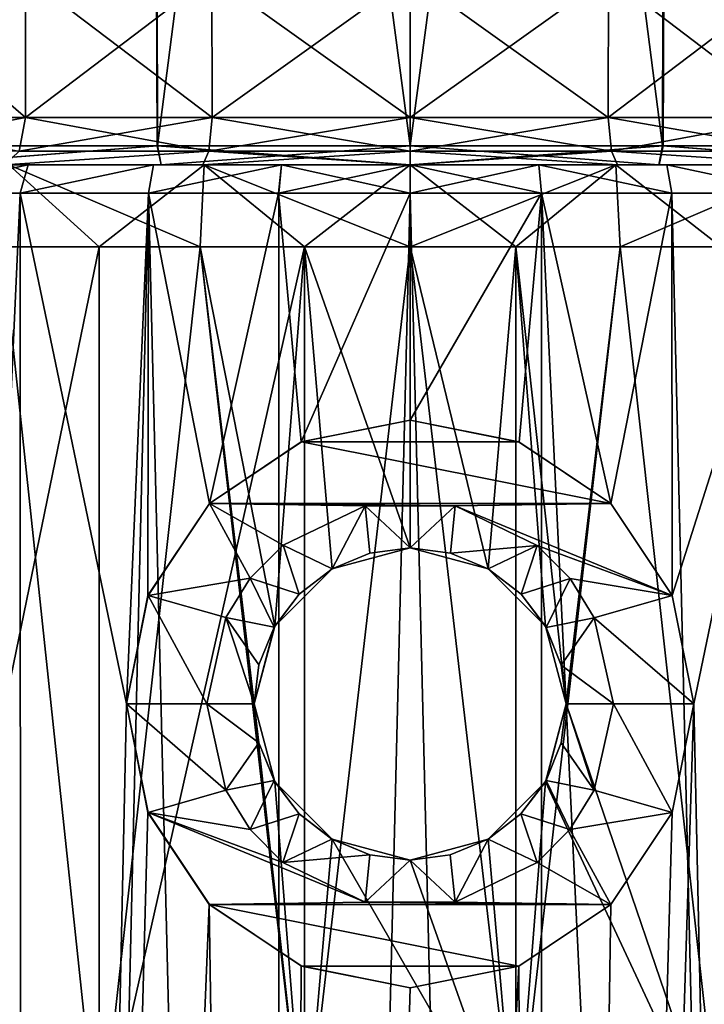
# Model space of a CAD drawing. Header units: millimetres. Extents: x -198 to 325, y 0 to 239.
# Tile 217 of 256: x 146 to 153, y 54 to 64. Entities that reach past the tile are written whole.
import ezdxf

# ---------------------------------------------------------------- set-up
doc = ezdxf.new("R2010")
doc.units = ezdxf.units.MM
doc.header["$LTSCALE"] = 65.185185
for name, color, linetype in [('1895', 7, 'CONTINUOUS'), ('1896', 7, 'CONTINUOUS'), ('1905', 7, 'CONTINUOUS'), ('1906', 7, 'CONTINUOUS'), ('1911', 7, 'CONTINUOUS'), ('1912', 7, 'CONTINUOUS'), ('1913', 7, 'CONTINUOUS'), ('1914', 7, 'CONTINUOUS'), ('1915', 7, 'CONTINUOUS'), ('1916', 7, 'CONTINUOUS'), ('1917', 7, 'CONTINUOUS'), ('1918', 7, 'CONTINUOUS'), ('1929', 7, 'CONTINUOUS'), ('1930', 7, 'CONTINUOUS'), ('1944', 7, 'CONTINUOUS'), ('1945', 7, 'CONTINUOUS'), ('653', 7, 'CONTINUOUS'), ('656', 7, 'CONTINUOUS'), ('657', 7, 'CONTINUOUS'), ('668', 7, 'CONTINUOUS'), ('669', 7, 'CONTINUOUS'), ('671', 7, 'CONTINUOUS'), ('672', 7, 'CONTINUOUS'), ('673', 7, 'CONTINUOUS'), ('674', 7, 'CONTINUOUS')]:
    doc.layers.add(name, color=color, linetype=linetype)

msp = doc.modelspace()

# ---------------------------------------------------------------- linework, layer by layer
at = {"layer": '1895', "color": 7, "linetype": 'CONTINUOUS', "true_color": 0xe0f2ff}
for points in [[(139.103, 62.5, -9.866), (138.237, 62.5, -8.815), (150, 62.5, -9.775), (139.103, 62.5, -9.866)], [(150, 62.5, -9.775), (138.237, 62.5, -8.815), (147.824, 62.5, -9.53), (150, 62.5, -9.775)], [(147.824, 62.5, -9.53), (138.237, 62.5, -8.815), (145.758, 62.5, -8.807), (147.824, 62.5, -9.53)], [(138.237, 62.5, 8.816), (139.103, 62.5, 9.866), (147.824, 62.5, 9.53), (138.237, 62.5, 8.816)], [(145.758, 62.5, 8.807), (138.237, 62.5, 8.816), (147.824, 62.5, 9.53), (145.758, 62.5, 8.807)], [(141.108, 62.5, -11.705), (139.103, 62.5, -9.866), (160.897, 62.5, -9.866), (141.108, 62.5, -11.705)], [(160.897, 62.5, -9.866), (139.103, 62.5, -9.866), (150, 62.5, -9.775), (160.897, 62.5, -9.866)], [(158.892, 62.5, 11.705), (160.897, 62.5, 9.866), (139.103, 62.5, 9.866), (158.892, 62.5, 11.705)], [(139.103, 62.5, 9.866), (160.897, 62.5, 9.866), (150, 62.5, 9.775), (139.103, 62.5, 9.866)], [(141.108, 62.5, 11.706), (158.892, 62.5, 11.705), (139.103, 62.5, 9.866), (141.108, 62.5, 11.706)], [(147.824, 62.5, 9.53), (139.103, 62.5, 9.866), (150, 62.5, 9.775), (147.824, 62.5, 9.53)], [(142.229, 62.5, -12.478), (141.108, 62.5, -11.705), (158.892, 62.5, -11.706), (142.229, 62.5, -12.478)], [(158.892, 62.5, -11.706), (141.108, 62.5, -11.705), (160.897, 62.5, -9.866), (158.892, 62.5, -11.706)], [(157.771, 62.5, 12.478), (158.892, 62.5, 11.705), (141.108, 62.5, 11.706), (157.771, 62.5, 12.478)], [(142.229, 62.5, 12.478), (157.771, 62.5, 12.478), (141.108, 62.5, 11.706), (142.229, 62.5, 12.478)], [(143.421, 62.5, -13.145), (142.229, 62.5, -12.478), (157.771, 62.5, -12.478), (143.421, 62.5, -13.145)], [(157.771, 62.5, -12.478), (142.229, 62.5, -12.478), (158.892, 62.5, -11.706), (157.771, 62.5, -12.478)], [(156.579, 62.5, 13.145), (157.771, 62.5, 12.478), (142.229, 62.5, 12.478), (156.579, 62.5, 13.145)], [(143.421, 62.5, 13.146), (156.579, 62.5, 13.145), (142.229, 62.5, 12.478), (143.421, 62.5, 13.146)], [(144.666, 62.5, -13.698), (143.421, 62.5, -13.145), (156.579, 62.5, -13.146), (144.666, 62.5, -13.698)], [(156.579, 62.5, -13.146), (143.421, 62.5, -13.145), (157.771, 62.5, -12.478), (156.579, 62.5, -13.146)], [(155.334, 62.5, 13.698), (156.579, 62.5, 13.145), (143.421, 62.5, 13.146), (155.334, 62.5, 13.698)], [(144.667, 62.5, 13.698), (155.334, 62.5, 13.698), (143.421, 62.5, 13.146), (144.667, 62.5, 13.698)], [(145.961, 62.5, -14.134), (144.666, 62.5, -13.698), (155.333, 62.5, -13.698), (145.961, 62.5, -14.134)], [(155.333, 62.5, -13.698), (144.666, 62.5, -13.698), (156.579, 62.5, -13.146), (155.333, 62.5, -13.698)], [(154.039, 62.5, 14.134), (155.334, 62.5, 13.698), (144.667, 62.5, 13.698), (154.039, 62.5, 14.134)], [(145.962, 62.5, 14.134), (154.039, 62.5, 14.134), (144.667, 62.5, 13.698), (145.962, 62.5, 14.134)], [(147.287, 62.5, -14.447), (145.961, 62.5, -14.134), (154.038, 62.5, -14.134), (147.287, 62.5, -14.447)], [(154.038, 62.5, -14.134), (145.961, 62.5, -14.134), (155.333, 62.5, -13.698), (154.038, 62.5, -14.134)], [(152.713, 62.5, 14.447), (154.039, 62.5, 14.134), (145.962, 62.5, 14.134), (152.713, 62.5, 14.447)], [(147.287, 62.5, 14.447), (152.713, 62.5, 14.447), (145.962, 62.5, 14.134), (147.287, 62.5, 14.447)], [(148.639, 62.5, -14.637), (147.287, 62.5, -14.447), (152.713, 62.5, -14.447), (148.639, 62.5, -14.637)], [(152.713, 62.5, -14.447), (147.287, 62.5, -14.447), (154.038, 62.5, -14.134), (152.713, 62.5, -14.447)], [(151.361, 62.5, 14.637), (152.713, 62.5, 14.447), (147.287, 62.5, 14.447), (151.361, 62.5, 14.637)], [(148.639, 62.5, 14.637), (151.361, 62.5, 14.637), (147.287, 62.5, 14.447), (148.639, 62.5, 14.637)], [(150, 62.5, -14.7), (148.639, 62.5, -14.637), (151.361, 62.5, -14.637), (150, 62.5, -14.7)], [(151.361, 62.5, -14.637), (148.639, 62.5, -14.637), (152.713, 62.5, -14.447), (151.361, 62.5, -14.637)], [(150, 62.5, 14.7), (151.361, 62.5, 14.637), (148.639, 62.5, 14.637), (150, 62.5, 14.7)], [(152.176, 62.5, -9.53), (160.897, 62.5, -9.866), (150, 62.5, -9.775), (152.176, 62.5, -9.53)], [(160.897, 62.5, 9.866), (161.763, 62.5, 8.815), (150, 62.5, 9.775), (160.897, 62.5, 9.866)], [(150, 62.5, 9.775), (161.763, 62.5, 8.815), (152.176, 62.5, 9.53), (150, 62.5, 9.775)], [(161.763, 62.5, -8.816), (160.897, 62.5, -9.866), (152.176, 62.5, -9.53), (161.763, 62.5, -8.816)], [(154.242, 62.5, -8.807), (161.763, 62.5, -8.816), (152.176, 62.5, -9.53), (154.242, 62.5, -8.807)], [(152.176, 62.5, 9.53), (161.763, 62.5, 8.815), (154.242, 62.5, 8.807), (152.176, 62.5, 9.53)]]:
    msp.add_3dface(points, dxfattribs=at)
at = {"layer": '1896', "color": 7, "linetype": 'CONTINUOUS', "true_color": 0xe0f2ff}
for points in [[(144.558, 62.2, -13.978), (145.878, 62.2, -14.422), (143.314, 5.8, -13.427), (144.558, 62.2, -13.978)], [(143.314, 5.8, -13.427), (145.878, 62.2, -14.422), (145.895, 5.8, -14.427), (143.314, 5.8, -13.427)], [(147.232, 62.2, -14.742), (147, 56.8, -14.697), (145.878, 62.2, -14.422), (147.232, 62.2, -14.742)], [(145.878, 62.2, -14.422), (147, 56.8, -14.697), (145.895, 5.8, -14.427), (145.878, 62.2, -14.422)], [(147.228, 57.948, -14.742), (147, 56.8, -14.697), (147.232, 62.2, -14.742), (147.228, 57.948, -14.742)], [(147.877, 58.92, -14.849), (147.228, 57.948, -14.742), (147.232, 62.2, -14.742), (147.877, 58.92, -14.849)], [(148.61, 62.2, -14.935), (147.877, 58.92, -14.849), (147.232, 62.2, -14.742), (148.61, 62.2, -14.935)], [(148.849, 59.571, -14.956), (147.877, 58.92, -14.849), (148.61, 62.2, -14.935), (148.849, 59.571, -14.956)], [(150, 62.2, -15), (148.849, 59.571, -14.956), (148.61, 62.2, -14.935), (150, 62.2, -15)], [(150.001, 59.8, -15), (148.849, 59.571, -14.956), (150, 62.2, -15), (150.001, 59.8, -15)], [(151.389, 62.2, -14.936), (150.001, 59.8, -15), (150, 62.2, -15), (151.389, 62.2, -14.936)], [(151.152, 59.57, -14.956), (150.001, 59.8, -15), (151.389, 62.2, -14.936), (151.152, 59.57, -14.956)], [(152.124, 58.919, -14.849), (151.152, 59.57, -14.956), (151.389, 62.2, -14.936), (152.124, 58.919, -14.849)], [(152.767, 62.2, -14.743), (152.124, 58.919, -14.849), (151.389, 62.2, -14.936), (152.767, 62.2, -14.743)], [(152.772, 57.947, -14.742), (152.124, 58.919, -14.849), (152.767, 62.2, -14.743), (152.772, 57.947, -14.742)], [(154.122, 62.2, -14.423), (152.772, 57.947, -14.742), (152.767, 62.2, -14.743), (154.122, 62.2, -14.423)], [(153, 56.8, -14.697), (152.772, 57.947, -14.742), (154.122, 62.2, -14.423), (153, 56.8, -14.697)], [(153, 56.8, -14.697), (154.122, 62.2, -14.423), (154.105, 5.8, -14.427), (153, 56.8, -14.697)], [(147, 56.8, -14.697), (147.228, 55.653, -14.742), (145.895, 5.8, -14.427), (147, 56.8, -14.697)], [(152.772, 55.652, -14.742), (153, 56.8, -14.697), (151.384, 5.8, -14.936), (152.772, 55.652, -14.742)], [(151.384, 5.8, -14.936), (153, 56.8, -14.697), (154.105, 5.8, -14.427), (151.384, 5.8, -14.936)], [(147.228, 55.653, -14.742), (147.876, 54.681, -14.849), (145.895, 5.8, -14.427), (147.228, 55.653, -14.742)], [(152.123, 54.68, -14.849), (152.772, 55.652, -14.742), (151.384, 5.8, -14.936), (152.123, 54.68, -14.849)], [(145.895, 5.8, -14.427), (147.876, 54.681, -14.849), (148.616, 5.8, -14.936), (145.895, 5.8, -14.427)], [(147.876, 54.681, -14.849), (148.848, 54.03, -14.956), (148.616, 5.8, -14.936), (147.876, 54.681, -14.849)], [(151.151, 54.029, -14.956), (152.123, 54.68, -14.849), (151.384, 5.8, -14.936), (151.151, 54.029, -14.956)], [(148.848, 54.03, -14.956), (149.999, 53.8, -15), (148.616, 5.8, -14.936), (148.848, 54.03, -14.956)], [(149.999, 53.8, -15), (151.151, 54.029, -14.956), (148.616, 5.8, -14.936), (149.999, 53.8, -15)], [(148.616, 5.8, -14.936), (151.151, 54.029, -14.956), (151.384, 5.8, -14.936), (148.616, 5.8, -14.936)]]:
    msp.add_3dface(points, dxfattribs=at)
at = {"layer": '1905', "color": 7, "linetype": 'CONTINUOUS', "true_color": 0xe0f2ff}
for points in [[(146.711, 52, -8.672), (145.69, 61.634, -8.213), (144.731, 52, -7.633), (146.711, 52, -8.672)], [(146.711, 61.634, -8.672), (145.69, 61.634, -8.213), (146.711, 52, -8.672), (146.711, 61.634, -8.672)], [(147.78, 61.634, -9.005), (146.711, 61.634, -8.672), (146.711, 52, -8.672), (147.78, 61.634, -9.005)], [(148.882, 52, -9.207), (147.78, 61.634, -9.005), (146.711, 52, -8.672), (148.882, 52, -9.207)], [(148.35, 56.8, -9.127), (148.57, 57.623, -9.164), (147.78, 61.634, -9.005), (148.35, 56.8, -9.127)], [(148.35, 56.8, -9.127), (147.78, 61.634, -9.005), (148.882, 52, -9.207), (148.35, 56.8, -9.127)], [(147.78, 61.634, -9.005), (148.57, 57.623, -9.164), (148.882, 61.634, -9.207), (147.78, 61.634, -9.005)], [(148.57, 57.623, -9.164), (149.175, 58.229, -9.238), (148.882, 61.634, -9.207), (148.57, 57.623, -9.164)], [(149.175, 58.229, -9.238), (149.999, 58.45, -9.275), (148.882, 61.634, -9.207), (149.175, 58.229, -9.238)], [(148.882, 61.634, -9.207), (149.999, 58.45, -9.275), (150, 61.634, -9.275), (148.882, 61.634, -9.207)], [(149.999, 58.45, -9.275), (150.825, 58.229, -9.238), (150, 61.634, -9.275), (149.999, 58.45, -9.275)], [(150, 61.634, -9.275), (150.825, 58.229, -9.238), (151.118, 61.634, -9.207), (150, 61.634, -9.275)], [(150.825, 58.229, -9.238), (151.43, 57.623, -9.164), (151.118, 61.634, -9.207), (150.825, 58.229, -9.238)], [(151.43, 57.623, -9.164), (151.65, 56.8, -9.127), (151.118, 61.634, -9.207), (151.43, 57.623, -9.164)], [(151.118, 61.634, -9.207), (151.65, 56.8, -9.127), (152.22, 61.634, -9.005), (151.118, 61.634, -9.207)], [(152.22, 61.634, -9.005), (151.65, 56.8, -9.127), (153.289, 52, -8.672), (152.22, 61.634, -9.005)], [(153.289, 61.634, -8.672), (152.22, 61.634, -9.005), (153.289, 52, -8.672), (153.289, 61.634, -8.672)], [(148.57, 55.977, -9.164), (148.35, 56.8, -9.127), (148.882, 52, -9.207), (148.57, 55.977, -9.164)], [(151.65, 56.8, -9.127), (151.43, 55.977, -9.164), (153.289, 52, -8.672), (151.65, 56.8, -9.127)], [(149.175, 55.371, -9.238), (148.57, 55.977, -9.164), (148.882, 52, -9.207), (149.175, 55.371, -9.238)], [(151.43, 55.977, -9.164), (150.825, 55.371, -9.238), (151.118, 52, -9.207), (151.43, 55.977, -9.164)], [(153.289, 52, -8.672), (151.43, 55.977, -9.164), (151.118, 52, -9.207), (153.289, 52, -8.672)], [(151.118, 52, -9.207), (149.175, 55.371, -9.238), (148.882, 52, -9.207), (151.118, 52, -9.207)], [(150.001, 55.15, -9.275), (149.175, 55.371, -9.238), (151.118, 52, -9.207), (150.001, 55.15, -9.275)], [(150.825, 55.371, -9.238), (150.001, 55.15, -9.275), (151.118, 52, -9.207), (150.825, 55.371, -9.238)]]:
    msp.add_3dface(points, dxfattribs=at)
at = {"layer": '1906', "color": 7, "linetype": 'CONTINUOUS', "true_color": 0xe0f2ff}
for points in [[(145.895, 5.8, 14.427), (144.559, 62.2, 13.978), (143.314, 5.8, 13.427), (145.895, 5.8, 14.427)], [(145.878, 62.2, 14.423), (144.559, 62.2, 13.978), (145.895, 5.8, 14.427), (145.878, 62.2, 14.423)], [(147.233, 62.2, 14.743), (145.878, 62.2, 14.423), (145.895, 5.8, 14.427), (147.233, 62.2, 14.743)], [(148.616, 5.8, 14.936), (147.233, 62.2, 14.743), (145.895, 5.8, 14.427), (148.616, 5.8, 14.936)], [(148.611, 62.2, 14.936), (147.233, 62.2, 14.743), (148.616, 5.8, 14.936), (148.611, 62.2, 14.936)], [(150, 62.2, 15), (148.611, 62.2, 14.936), (148.616, 5.8, 14.936), (150, 62.2, 15)], [(151.384, 5.8, 14.936), (150, 62.2, 15), (148.616, 5.8, 14.936), (151.384, 5.8, 14.936)], [(151.39, 62.2, 14.935), (150, 62.2, 15), (151.384, 5.8, 14.936), (151.39, 62.2, 14.935)], [(154.105, 5.8, 14.427), (151.39, 62.2, 14.935), (151.384, 5.8, 14.936), (154.105, 5.8, 14.427)], [(152.768, 62.2, 14.742), (151.39, 62.2, 14.935), (154.105, 5.8, 14.427), (152.768, 62.2, 14.742)], [(154.122, 62.2, 14.422), (152.768, 62.2, 14.742), (154.105, 5.8, 14.427), (154.122, 62.2, 14.422)]]:
    msp.add_3dface(points, dxfattribs=at)
at = {"layer": '1911', "color": 7, "linetype": 'CONTINUOUS', "true_color": 0xe0f2ff}
for points in [[(145.69, 61.634, 8.213), (146.711, 61.634, 8.672), (144.731, 52, 7.633), (145.69, 61.634, 8.213)], [(144.731, 52, 7.633), (146.711, 61.634, 8.672), (146.711, 52, 8.672), (144.731, 52, 7.633)], [(147.78, 61.634, 9.005), (148.882, 61.634, 9.207), (146.711, 52, 8.672), (147.78, 61.634, 9.005)], [(146.711, 52, 8.672), (148.882, 61.634, 9.207), (148.882, 52, 9.207), (146.711, 52, 8.672)], [(146.711, 61.634, 8.672), (147.78, 61.634, 9.005), (146.711, 52, 8.672), (146.711, 61.634, 8.672)], [(148.882, 61.634, 9.207), (150, 61.634, 9.275), (148.882, 52, 9.207), (148.882, 61.634, 9.207)], [(148.882, 52, 9.207), (150, 61.634, 9.275), (151.118, 52, 9.207), (148.882, 52, 9.207)], [(150, 61.634, 9.275), (151.118, 61.634, 9.207), (151.118, 52, 9.207), (150, 61.634, 9.275)], [(151.118, 61.634, 9.207), (152.22, 61.634, 9.005), (151.118, 52, 9.207), (151.118, 61.634, 9.207)], [(151.118, 52, 9.207), (152.22, 61.634, 9.005), (153.289, 52, 8.672), (151.118, 52, 9.207)], [(152.22, 61.634, 9.005), (153.289, 61.634, 8.672), (153.289, 52, 8.672), (152.22, 61.634, 9.005)]]:
    msp.add_3dface(points, dxfattribs=at)
at = {"layer": '1912', "color": 7, "linetype": 'CONTINUOUS', "true_color": 0xe0f2ff}
for points in [[(149.999, 58.45, -9.275), (149.175, 58.229, -9.238), (149.575, 58.394, -11.5), (149.999, 58.45, -9.275)], [(150, 58.45, -11.5), (149.999, 58.45, -9.275), (149.575, 58.394, -11.5), (150, 58.45, -11.5)], [(150.825, 58.229, -9.238), (149.999, 58.45, -9.275), (150.426, 58.394, -11.5), (150.825, 58.229, -9.238)], [(150.426, 58.394, -11.5), (149.999, 58.45, -9.275), (150, 58.45, -11.5), (150.426, 58.394, -11.5)], [(149.575, 58.394, -11.5), (149.175, 58.229, -9.238), (149.175, 58.229, -11.5), (149.575, 58.394, -11.5)], [(150.826, 58.229, -11.5), (150.825, 58.229, -9.238), (150.426, 58.394, -11.5), (150.826, 58.229, -11.5)], [(149.175, 58.229, -9.238), (148.57, 57.623, -9.164), (148.828, 57.961, -11.5), (149.175, 58.229, -9.238)], [(149.175, 58.229, -11.5), (149.175, 58.229, -9.238), (148.828, 57.961, -11.5), (149.175, 58.229, -11.5)], [(151.43, 57.623, -9.164), (150.825, 58.229, -9.238), (151.173, 57.961, -11.5), (151.43, 57.623, -9.164)], [(151.173, 57.961, -11.5), (150.825, 58.229, -9.238), (150.826, 58.229, -11.5), (151.173, 57.961, -11.5)], [(148.828, 57.961, -11.5), (148.57, 57.623, -9.164), (148.563, 57.611, -11.5), (148.828, 57.961, -11.5)], [(151.437, 57.61, -11.5), (151.43, 57.623, -9.164), (151.173, 57.961, -11.5), (151.437, 57.61, -11.5)], [(148.57, 57.623, -9.164), (148.35, 56.8, -9.127), (148.563, 57.611, -11.5), (148.57, 57.623, -9.164)], [(148.563, 57.611, -11.5), (148.35, 56.8, -9.127), (148.402, 57.212, -11.5), (148.563, 57.611, -11.5)], [(151.65, 56.8, -9.127), (151.43, 57.623, -9.164), (151.65, 56.8, -11.5), (151.65, 56.8, -9.127)], [(151.65, 56.8, -11.5), (151.43, 57.623, -9.164), (151.598, 57.211, -11.5), (151.65, 56.8, -11.5)], [(151.598, 57.211, -11.5), (151.43, 57.623, -9.164), (151.437, 57.61, -11.5), (151.598, 57.211, -11.5)], [(148.35, 56.8, -9.127), (148.35, 56.8, -11.5), (148.402, 57.212, -11.5), (148.35, 56.8, -9.127)]]:
    msp.add_3dface(points, dxfattribs=at)
at = {"layer": '1913', "color": 7, "linetype": 'CONTINUOUS', "true_color": 0xe0f2ff}
for points in [[(148.35, 56.8, -9.127), (148.57, 55.977, -9.164), (148.35, 56.8, -11.5), (148.35, 56.8, -9.127)], [(148.35, 56.8, -11.5), (148.57, 55.977, -9.164), (148.402, 56.389, -11.5), (148.35, 56.8, -11.5)], [(151.43, 55.977, -9.164), (151.65, 56.8, -9.127), (151.437, 55.989, -11.5), (151.43, 55.977, -9.164)], [(151.437, 55.989, -11.5), (151.65, 56.8, -9.127), (151.598, 56.388, -11.5), (151.437, 55.989, -11.5)], [(151.65, 56.8, -9.127), (151.65, 56.8, -11.5), (151.598, 56.388, -11.5), (151.65, 56.8, -9.127)], [(148.402, 56.389, -11.5), (148.57, 55.977, -9.164), (148.563, 55.99, -11.5), (148.402, 56.389, -11.5)], [(148.563, 55.99, -11.5), (148.57, 55.977, -9.164), (148.827, 55.639, -11.5), (148.563, 55.99, -11.5)], [(148.57, 55.977, -9.164), (149.175, 55.371, -9.238), (148.827, 55.639, -11.5), (148.57, 55.977, -9.164)], [(150.825, 55.371, -9.238), (151.43, 55.977, -9.164), (151.172, 55.639, -11.5), (150.825, 55.371, -9.238)], [(151.172, 55.639, -11.5), (151.43, 55.977, -9.164), (151.437, 55.989, -11.5), (151.172, 55.639, -11.5)], [(148.827, 55.639, -11.5), (149.175, 55.371, -9.238), (149.174, 55.371, -11.5), (148.827, 55.639, -11.5)], [(150.825, 55.371, -11.5), (150.825, 55.371, -9.238), (151.172, 55.639, -11.5), (150.825, 55.371, -11.5)], [(149.174, 55.371, -11.5), (149.175, 55.371, -9.238), (149.574, 55.206, -11.5), (149.174, 55.371, -11.5)], [(149.175, 55.371, -9.238), (150.001, 55.15, -9.275), (149.574, 55.206, -11.5), (149.175, 55.371, -9.238)], [(150.001, 55.15, -9.275), (150.825, 55.371, -9.238), (150.425, 55.206, -11.5), (150.001, 55.15, -9.275)], [(150.425, 55.206, -11.5), (150.825, 55.371, -9.238), (150.825, 55.371, -11.5), (150.425, 55.206, -11.5)], [(149.574, 55.206, -11.5), (150.001, 55.15, -9.275), (150, 55.15, -11.5), (149.574, 55.206, -11.5)], [(150, 55.15, -11.5), (150.001, 55.15, -9.275), (150.425, 55.206, -11.5), (150, 55.15, -11.5)]]:
    msp.add_3dface(points, dxfattribs=at)
at = {"layer": '1914', "color": 7, "linetype": 'CONTINUOUS', "true_color": 0xe0f2ff}
for points in [[(150, 59.8, -12), (151.148, 59.571, -12), (148.852, 59.571, -12), (150, 59.8, -12)], [(148.852, 59.571, -12), (152.121, 58.921, -12), (147.879, 58.921, -12), (148.852, 59.571, -12)], [(151.148, 59.571, -12), (152.121, 58.921, -12), (148.852, 59.571, -12), (151.148, 59.571, -12)], [(147.229, 57.948, -12), (147.879, 58.921, -12), (148.31, 58.129, -12), (147.229, 57.948, -12)], [(147.879, 58.921, -12), (152.121, 58.921, -12), (150.477, 58.896, -12), (147.879, 58.921, -12)], [(148.31, 58.129, -12), (147.879, 58.921, -12), (148.656, 58.478, -12), (148.31, 58.129, -12)], [(148.656, 58.478, -12), (147.879, 58.921, -12), (149.524, 58.896, -12), (148.656, 58.478, -12)], [(149.524, 58.896, -12), (147.879, 58.921, -12), (150.477, 58.896, -12), (149.524, 58.896, -12)], [(152.121, 58.921, -12), (152.771, 57.948, -12), (150.477, 58.896, -12), (152.121, 58.921, -12)], [(150.477, 58.896, -12), (152.771, 57.948, -12), (151.345, 58.477, -12), (150.477, 58.896, -12)], [(151.345, 58.477, -12), (152.771, 57.948, -12), (151.691, 58.128, -12), (151.345, 58.477, -12)], [(148.053, 57.713, -12), (147.229, 57.948, -12), (148.31, 58.129, -12), (148.053, 57.713, -12)], [(151.691, 58.128, -12), (152.771, 57.948, -12), (151.947, 57.712, -12), (151.691, 58.128, -12)], [(147, 56.8, -12), (147.229, 57.948, -12), (147.85, 56.8, -12), (147, 56.8, -12)], [(147.85, 56.8, -12), (147.229, 57.948, -12), (148.053, 57.713, -12), (147.85, 56.8, -12)], [(152.771, 57.948, -12), (153, 56.8, -12), (151.947, 57.712, -12), (152.771, 57.948, -12)], [(151.947, 57.712, -12), (153, 56.8, -12), (152.15, 56.8, -12), (151.947, 57.712, -12)], [(147.229, 55.652, -12), (147, 56.8, -12), (148.053, 55.888, -12), (147.229, 55.652, -12)], [(147, 56.8, -12), (147.85, 56.8, -12), (148.053, 55.888, -12), (147, 56.8, -12)], [(152.15, 56.8, -12), (152.771, 55.652, -12), (151.947, 55.887, -12), (152.15, 56.8, -12)], [(153, 56.8, -12), (152.771, 55.652, -12), (152.15, 56.8, -12), (153, 56.8, -12)], [(148.309, 55.472, -12), (147.229, 55.652, -12), (148.053, 55.888, -12), (148.309, 55.472, -12)], [(151.947, 55.887, -12), (152.771, 55.652, -12), (151.69, 55.471, -12), (151.947, 55.887, -12)], [(147.879, 54.679, -12), (147.229, 55.652, -12), (149.523, 54.704, -12), (147.879, 54.679, -12)], [(149.523, 54.704, -12), (147.229, 55.652, -12), (148.655, 55.123, -12), (149.523, 54.704, -12)], [(148.655, 55.123, -12), (147.229, 55.652, -12), (148.309, 55.472, -12), (148.655, 55.123, -12)], [(152.771, 55.652, -12), (152.121, 54.679, -12), (151.69, 55.471, -12), (152.771, 55.652, -12)], [(151.69, 55.471, -12), (152.121, 54.679, -12), (151.344, 55.122, -12), (151.69, 55.471, -12)], [(151.344, 55.122, -12), (152.121, 54.679, -12), (150.476, 54.704, -12), (151.344, 55.122, -12)], [(152.121, 54.679, -12), (147.879, 54.679, -12), (149.523, 54.704, -12), (152.121, 54.679, -12)], [(148.852, 54.029, -12), (147.879, 54.679, -12), (151.148, 54.029, -12), (148.852, 54.029, -12)], [(151.148, 54.029, -12), (147.879, 54.679, -12), (152.121, 54.679, -12), (151.148, 54.029, -12)], [(150.476, 54.704, -12), (152.121, 54.679, -12), (149.523, 54.704, -12), (150.476, 54.704, -12)], [(150, 53.8, -12), (148.852, 54.029, -12), (151.148, 54.029, -12), (150, 53.8, -12)]]:
    msp.add_3dface(points, dxfattribs=at)
at = {"layer": '1915', "color": 7, "linetype": 'CONTINUOUS', "true_color": 0xe0f2ff}
for points in [[(148.849, 59.571, -14.956), (150.001, 59.8, -15), (148.852, 59.571, -12), (148.849, 59.571, -14.956)], [(150.001, 59.8, -15), (150, 59.8, -12), (148.852, 59.571, -12), (150.001, 59.8, -15)], [(150.001, 59.8, -15), (151.148, 59.571, -12), (150, 59.8, -12), (150.001, 59.8, -15)], [(150.001, 59.8, -15), (151.152, 59.57, -14.956), (151.148, 59.571, -12), (150.001, 59.8, -15)], [(147.877, 58.92, -14.849), (148.849, 59.571, -14.956), (147.879, 58.921, -12), (147.877, 58.92, -14.849)], [(148.849, 59.571, -14.956), (148.852, 59.571, -12), (147.879, 58.921, -12), (148.849, 59.571, -14.956)], [(151.152, 59.57, -14.956), (152.121, 58.921, -12), (151.148, 59.571, -12), (151.152, 59.57, -14.956)], [(151.152, 59.57, -14.956), (152.124, 58.919, -14.849), (152.121, 58.921, -12), (151.152, 59.57, -14.956)], [(147.228, 57.948, -14.742), (147.877, 58.92, -14.849), (147.229, 57.948, -12), (147.228, 57.948, -14.742)], [(147.877, 58.92, -14.849), (147.879, 58.921, -12), (147.229, 57.948, -12), (147.877, 58.92, -14.849)], [(152.124, 58.919, -14.849), (152.771, 57.948, -12), (152.121, 58.921, -12), (152.124, 58.919, -14.849)], [(152.124, 58.919, -14.849), (152.772, 57.947, -14.742), (152.771, 57.948, -12), (152.124, 58.919, -14.849)], [(147, 56.8, -14.697), (147.228, 57.948, -14.742), (147, 56.8, -12), (147, 56.8, -14.697)], [(147, 56.8, -12), (147.228, 57.948, -14.742), (147.229, 57.948, -12), (147, 56.8, -12)], [(152.772, 57.947, -14.742), (153, 56.8, -14.697), (152.771, 57.948, -12), (152.772, 57.947, -14.742)], [(153, 56.8, -14.697), (153, 56.8, -12), (152.771, 57.948, -12), (153, 56.8, -14.697)]]:
    msp.add_3dface(points, dxfattribs=at)
at = {"layer": '1916', "color": 7, "linetype": 'CONTINUOUS', "true_color": 0xe0f2ff}
for points in [[(147.228, 55.653, -14.742), (147, 56.8, -14.697), (147.229, 55.652, -12), (147.228, 55.653, -14.742)], [(147, 56.8, -14.697), (147, 56.8, -12), (147.229, 55.652, -12), (147, 56.8, -14.697)], [(152.772, 55.652, -14.742), (152.771, 55.652, -12), (153, 56.8, -12), (152.772, 55.652, -14.742)], [(153, 56.8, -14.697), (152.772, 55.652, -14.742), (153, 56.8, -12), (153, 56.8, -14.697)], [(147.876, 54.681, -14.849), (147.228, 55.653, -14.742), (147.229, 55.652, -12), (147.876, 54.681, -14.849)], [(147.876, 54.681, -14.849), (147.229, 55.652, -12), (147.879, 54.679, -12), (147.876, 54.681, -14.849)], [(152.123, 54.68, -14.849), (152.121, 54.679, -12), (152.771, 55.652, -12), (152.123, 54.68, -14.849)], [(152.772, 55.652, -14.742), (152.123, 54.68, -14.849), (152.771, 55.652, -12), (152.772, 55.652, -14.742)], [(148.848, 54.03, -14.956), (147.876, 54.681, -14.849), (147.879, 54.679, -12), (148.848, 54.03, -14.956)], [(148.848, 54.03, -14.956), (147.879, 54.679, -12), (148.852, 54.029, -12), (148.848, 54.03, -14.956)], [(151.151, 54.029, -14.956), (151.148, 54.029, -12), (152.121, 54.679, -12), (151.151, 54.029, -14.956)], [(152.123, 54.68, -14.849), (151.151, 54.029, -14.956), (152.121, 54.679, -12), (152.123, 54.68, -14.849)], [(149.999, 53.8, -15), (148.848, 54.03, -14.956), (148.852, 54.029, -12), (149.999, 53.8, -15)], [(149.999, 53.8, -15), (148.852, 54.029, -12), (150, 53.8, -12), (149.999, 53.8, -15)], [(151.151, 54.029, -14.956), (149.999, 53.8, -15), (151.148, 54.029, -12), (151.151, 54.029, -14.956)], [(149.999, 53.8, -15), (150, 53.8, -12), (151.148, 54.029, -12), (149.999, 53.8, -15)]]:
    msp.add_3dface(points, dxfattribs=at)
at = {"layer": '1917', "color": 7, "linetype": 'CONTINUOUS', "true_color": 0xe0f2ff}
for points in [[(148.35, 56.8, -11.5), (148.402, 56.389, -11.5), (147.85, 56.8, -12), (148.35, 56.8, -11.5)], [(147.85, 56.8, -12), (148.402, 56.389, -11.5), (148.053, 55.888, -12), (147.85, 56.8, -12)], [(151.598, 56.388, -11.5), (151.65, 56.8, -11.5), (151.947, 55.887, -12), (151.598, 56.388, -11.5)], [(151.65, 56.8, -11.5), (152.15, 56.8, -12), (151.947, 55.887, -12), (151.65, 56.8, -11.5)], [(148.402, 56.389, -11.5), (148.563, 55.99, -11.5), (148.053, 55.888, -12), (148.402, 56.389, -11.5)], [(151.437, 55.989, -11.5), (151.598, 56.388, -11.5), (151.947, 55.887, -12), (151.437, 55.989, -11.5)], [(148.563, 55.99, -11.5), (148.309, 55.472, -12), (148.053, 55.888, -12), (148.563, 55.99, -11.5)], [(148.563, 55.99, -11.5), (148.827, 55.639, -11.5), (148.309, 55.472, -12), (148.563, 55.99, -11.5)], [(151.172, 55.639, -11.5), (151.437, 55.989, -11.5), (151.69, 55.471, -12), (151.172, 55.639, -11.5)], [(151.437, 55.989, -11.5), (151.947, 55.887, -12), (151.69, 55.471, -12), (151.437, 55.989, -11.5)], [(148.827, 55.639, -11.5), (148.655, 55.123, -12), (148.309, 55.472, -12), (148.827, 55.639, -11.5)], [(148.827, 55.639, -11.5), (149.174, 55.371, -11.5), (148.655, 55.123, -12), (148.827, 55.639, -11.5)], [(150.825, 55.371, -11.5), (151.172, 55.639, -11.5), (151.344, 55.122, -12), (150.825, 55.371, -11.5)], [(151.172, 55.639, -11.5), (151.69, 55.471, -12), (151.344, 55.122, -12), (151.172, 55.639, -11.5)], [(149.174, 55.371, -11.5), (149.574, 55.206, -11.5), (148.655, 55.123, -12), (149.174, 55.371, -11.5)], [(150.425, 55.206, -11.5), (150.825, 55.371, -11.5), (150.476, 54.704, -12), (150.425, 55.206, -11.5)], [(150.825, 55.371, -11.5), (151.344, 55.122, -12), (150.476, 54.704, -12), (150.825, 55.371, -11.5)], [(149.574, 55.206, -11.5), (149.523, 54.704, -12), (148.655, 55.123, -12), (149.574, 55.206, -11.5)], [(149.574, 55.206, -11.5), (150, 55.15, -11.5), (149.523, 54.704, -12), (149.574, 55.206, -11.5)], [(150, 55.15, -11.5), (150.425, 55.206, -11.5), (150.476, 54.704, -12), (150, 55.15, -11.5)], [(150, 55.15, -11.5), (150.476, 54.704, -12), (149.523, 54.704, -12), (150, 55.15, -11.5)]]:
    msp.add_3dface(points, dxfattribs=at)
at = {"layer": '1918', "color": 7, "linetype": 'CONTINUOUS', "true_color": 0xe0f2ff}
for points in [[(149.175, 58.229, -11.5), (148.656, 58.478, -12), (149.524, 58.896, -12), (149.175, 58.229, -11.5)], [(149.575, 58.394, -11.5), (149.175, 58.229, -11.5), (149.524, 58.896, -12), (149.575, 58.394, -11.5)], [(150, 58.45, -11.5), (149.575, 58.394, -11.5), (149.524, 58.896, -12), (150, 58.45, -11.5)], [(150, 58.45, -11.5), (149.524, 58.896, -12), (150.477, 58.896, -12), (150, 58.45, -11.5)], [(150.426, 58.394, -11.5), (150, 58.45, -11.5), (150.477, 58.896, -12), (150.426, 58.394, -11.5)], [(150.426, 58.394, -11.5), (150.477, 58.896, -12), (151.345, 58.477, -12), (150.426, 58.394, -11.5)], [(148.828, 57.961, -11.5), (148.31, 58.129, -12), (148.656, 58.478, -12), (148.828, 57.961, -11.5)], [(149.175, 58.229, -11.5), (148.828, 57.961, -11.5), (148.656, 58.478, -12), (149.175, 58.229, -11.5)], [(150.826, 58.229, -11.5), (150.426, 58.394, -11.5), (151.345, 58.477, -12), (150.826, 58.229, -11.5)], [(151.173, 57.961, -11.5), (150.826, 58.229, -11.5), (151.345, 58.477, -12), (151.173, 57.961, -11.5)], [(151.173, 57.961, -11.5), (151.345, 58.477, -12), (151.691, 58.128, -12), (151.173, 57.961, -11.5)], [(148.563, 57.611, -11.5), (148.053, 57.713, -12), (148.31, 58.129, -12), (148.563, 57.611, -11.5)], [(148.828, 57.961, -11.5), (148.563, 57.611, -11.5), (148.31, 58.129, -12), (148.828, 57.961, -11.5)], [(151.437, 57.61, -11.5), (151.173, 57.961, -11.5), (151.691, 58.128, -12), (151.437, 57.61, -11.5)], [(151.437, 57.61, -11.5), (151.691, 58.128, -12), (151.947, 57.712, -12), (151.437, 57.61, -11.5)], [(148.35, 56.8, -11.5), (147.85, 56.8, -12), (148.053, 57.713, -12), (148.35, 56.8, -11.5)], [(148.402, 57.212, -11.5), (148.35, 56.8, -11.5), (148.053, 57.713, -12), (148.402, 57.212, -11.5)], [(148.563, 57.611, -11.5), (148.402, 57.212, -11.5), (148.053, 57.713, -12), (148.563, 57.611, -11.5)], [(151.598, 57.211, -11.5), (151.437, 57.61, -11.5), (151.947, 57.712, -12), (151.598, 57.211, -11.5)], [(151.598, 57.211, -11.5), (151.947, 57.712, -12), (152.15, 56.8, -12), (151.598, 57.211, -11.5)], [(151.65, 56.8, -11.5), (151.598, 57.211, -11.5), (152.15, 56.8, -12), (151.65, 56.8, -11.5)]]:
    msp.add_3dface(points, dxfattribs=at)
at = {"layer": '1929', "color": 7, "linetype": 'CONTINUOUS', "true_color": 0xe0f2ff}
for points in [[(145.962, 62.5, 14.134), (144.667, 62.5, 13.698), (144.559, 62.2, 13.978), (145.962, 62.5, 14.134)], [(145.962, 62.5, 14.134), (144.559, 62.2, 13.978), (145.878, 62.2, 14.423), (145.962, 62.5, 14.134)], [(147.287, 62.5, 14.447), (145.962, 62.5, 14.134), (145.878, 62.2, 14.423), (147.287, 62.5, 14.447)], [(147.287, 62.5, 14.447), (145.878, 62.2, 14.423), (147.233, 62.2, 14.743), (147.287, 62.5, 14.447)], [(148.639, 62.5, 14.637), (147.287, 62.5, 14.447), (147.233, 62.2, 14.743), (148.639, 62.5, 14.637)], [(148.639, 62.5, 14.637), (147.233, 62.2, 14.743), (148.611, 62.2, 14.936), (148.639, 62.5, 14.637)], [(148.639, 62.5, 14.637), (148.611, 62.2, 14.936), (150, 62.2, 15), (148.639, 62.5, 14.637)], [(150, 62.5, 14.7), (148.639, 62.5, 14.637), (150, 62.2, 15), (150, 62.5, 14.7)], [(151.361, 62.5, 14.637), (150, 62.5, 14.7), (151.39, 62.2, 14.935), (151.361, 62.5, 14.637)], [(150, 62.5, 14.7), (150, 62.2, 15), (151.39, 62.2, 14.935), (150, 62.5, 14.7)], [(152.713, 62.5, 14.447), (151.361, 62.5, 14.637), (152.768, 62.2, 14.742), (152.713, 62.5, 14.447)], [(151.361, 62.5, 14.637), (151.39, 62.2, 14.935), (152.768, 62.2, 14.742), (151.361, 62.5, 14.637)], [(154.039, 62.5, 14.134), (152.713, 62.5, 14.447), (154.122, 62.2, 14.422), (154.039, 62.5, 14.134)], [(152.713, 62.5, 14.447), (152.768, 62.2, 14.742), (154.122, 62.2, 14.422), (152.713, 62.5, 14.447)]]:
    msp.add_3dface(points, dxfattribs=at)
at = {"layer": '1930', "color": 7, "linetype": 'CONTINUOUS', "true_color": 0xe0f2ff}
for points in [[(144.666, 62.5, -13.698), (145.961, 62.5, -14.134), (144.558, 62.2, -13.978), (144.666, 62.5, -13.698)], [(145.961, 62.5, -14.134), (145.878, 62.2, -14.422), (144.558, 62.2, -13.978), (145.961, 62.5, -14.134)], [(145.961, 62.5, -14.134), (147.287, 62.5, -14.447), (145.878, 62.2, -14.422), (145.961, 62.5, -14.134)], [(147.287, 62.5, -14.447), (147.232, 62.2, -14.742), (145.878, 62.2, -14.422), (147.287, 62.5, -14.447)], [(147.287, 62.5, -14.447), (148.639, 62.5, -14.637), (147.232, 62.2, -14.742), (147.287, 62.5, -14.447)], [(148.639, 62.5, -14.637), (148.61, 62.2, -14.935), (147.232, 62.2, -14.742), (148.639, 62.5, -14.637)], [(148.639, 62.5, -14.637), (150, 62.5, -14.7), (148.61, 62.2, -14.935), (148.639, 62.5, -14.637)], [(150, 62.5, -14.7), (150, 62.2, -15), (148.61, 62.2, -14.935), (150, 62.5, -14.7)], [(150, 62.5, -14.7), (151.361, 62.5, -14.637), (150, 62.2, -15), (150, 62.5, -14.7)], [(151.361, 62.5, -14.637), (151.389, 62.2, -14.936), (150, 62.2, -15), (151.361, 62.5, -14.637)], [(151.361, 62.5, -14.637), (152.713, 62.5, -14.447), (152.767, 62.2, -14.743), (151.361, 62.5, -14.637)], [(151.361, 62.5, -14.637), (152.767, 62.2, -14.743), (151.389, 62.2, -14.936), (151.361, 62.5, -14.637)], [(152.713, 62.5, -14.447), (154.038, 62.5, -14.134), (154.122, 62.2, -14.423), (152.713, 62.5, -14.447)], [(152.713, 62.5, -14.447), (154.122, 62.2, -14.423), (152.767, 62.2, -14.743), (152.713, 62.5, -14.447)]]:
    msp.add_3dface(points, dxfattribs=at)
at = {"layer": '1944', "color": 7, "linetype": 'CONTINUOUS', "true_color": 0xe0f2ff}
for points in [[(145.758, 62.5, 8.807), (146.711, 61.634, 8.672), (145.69, 61.634, 8.213), (145.758, 62.5, 8.807)], [(145.758, 62.5, 8.807), (147.824, 62.5, 9.53), (146.711, 61.634, 8.672), (145.758, 62.5, 8.807)], [(147.824, 62.5, 9.53), (147.78, 61.634, 9.005), (146.711, 61.634, 8.672), (147.824, 62.5, 9.53)], [(147.824, 62.5, 9.53), (148.882, 61.634, 9.207), (147.78, 61.634, 9.005), (147.824, 62.5, 9.53)], [(147.824, 62.5, 9.53), (150, 62.5, 9.775), (148.882, 61.634, 9.207), (147.824, 62.5, 9.53)], [(150, 62.5, 9.775), (150, 61.634, 9.275), (148.882, 61.634, 9.207), (150, 62.5, 9.775)], [(150, 62.5, 9.775), (152.176, 62.5, 9.53), (150, 61.634, 9.275), (150, 62.5, 9.775)], [(152.176, 62.5, 9.53), (151.118, 61.634, 9.207), (150, 61.634, 9.275), (152.176, 62.5, 9.53)], [(152.176, 62.5, 9.53), (152.22, 61.634, 9.005), (151.118, 61.634, 9.207), (152.176, 62.5, 9.53)], [(152.176, 62.5, 9.53), (154.242, 62.5, 8.807), (152.22, 61.634, 9.005), (152.176, 62.5, 9.53)], [(154.242, 62.5, 8.807), (153.289, 61.634, 8.672), (152.22, 61.634, 9.005), (154.242, 62.5, 8.807)]]:
    msp.add_3dface(points, dxfattribs=at)
at = {"layer": '1945', "color": 7, "linetype": 'CONTINUOUS', "true_color": 0xe0f2ff}
for points in [[(145.758, 62.5, -8.807), (145.69, 61.634, -8.213), (146.711, 61.634, -8.672), (145.758, 62.5, -8.807)], [(147.824, 62.5, -9.53), (145.758, 62.5, -8.807), (147.78, 61.634, -9.005), (147.824, 62.5, -9.53)], [(145.758, 62.5, -8.807), (146.711, 61.634, -8.672), (147.78, 61.634, -9.005), (145.758, 62.5, -8.807)], [(147.824, 62.5, -9.53), (147.78, 61.634, -9.005), (148.882, 61.634, -9.207), (147.824, 62.5, -9.53)], [(150, 62.5, -9.775), (147.824, 62.5, -9.53), (150, 61.634, -9.275), (150, 62.5, -9.775)], [(147.824, 62.5, -9.53), (148.882, 61.634, -9.207), (150, 61.634, -9.275), (147.824, 62.5, -9.53)], [(152.176, 62.5, -9.53), (150, 62.5, -9.775), (151.118, 61.634, -9.207), (152.176, 62.5, -9.53)], [(150, 62.5, -9.775), (150, 61.634, -9.275), (151.118, 61.634, -9.207), (150, 62.5, -9.775)], [(152.176, 62.5, -9.53), (151.118, 61.634, -9.207), (152.22, 61.634, -9.005), (152.176, 62.5, -9.53)], [(154.242, 62.5, -8.807), (152.176, 62.5, -9.53), (153.289, 61.634, -8.672), (154.242, 62.5, -8.807)], [(152.176, 62.5, -9.53), (152.22, 61.634, -9.005), (153.289, 61.634, -8.672), (152.176, 62.5, -9.53)]]:
    msp.add_3dface(points, dxfattribs=at)
at = {"layer": '653', "color": 7, "linetype": 'CONTINUOUS', "true_color": 0xe0f2ff}
for points in [[(147.366, 62.5, 14.564), (144.756, 62.5, 13.84), (145.715, 62.5, 8.198), (147.366, 62.5, 14.564)], [(144.762, 62.5, -13.842), (147.369, 62.5, -14.565), (145.715, 62.5, -8.198), (144.762, 62.5, -13.842)], [(145.715, 62.5, -8.198), (147.369, 62.5, -14.565), (147.807, 62.5, -8.986), (145.715, 62.5, -8.198)], [(147.807, 62.5, 8.986), (147.366, 62.5, 14.564), (145.715, 62.5, 8.198), (147.807, 62.5, 8.986)], [(150, 62.5, 14.8), (147.366, 62.5, 14.564), (150, 62.5, 9.25), (150, 62.5, 14.8)], [(150, 62.5, 9.25), (147.366, 62.5, 14.564), (147.807, 62.5, 8.986), (150, 62.5, 9.25)], [(147.369, 62.5, -14.565), (150, 62.5, -14.8), (147.807, 62.5, -8.986), (147.369, 62.5, -14.565)], [(150, 62.5, -14.8), (150, 62.5, -9.25), (147.807, 62.5, -8.986), (150, 62.5, -14.8)], [(152.631, 62.5, 14.565), (150, 62.5, 14.8), (152.193, 62.5, 8.986), (152.631, 62.5, 14.565)], [(152.193, 62.5, 8.986), (150, 62.5, 14.8), (150, 62.5, 9.25), (152.193, 62.5, 8.986)], [(150, 62.5, -14.8), (152.634, 62.5, -14.564), (150, 62.5, -9.25), (150, 62.5, -14.8)], [(150, 62.5, -9.25), (152.634, 62.5, -14.564), (152.193, 62.5, -8.986), (150, 62.5, -9.25)], [(154.285, 62.5, 8.198), (152.631, 62.5, 14.565), (152.193, 62.5, 8.986), (154.285, 62.5, 8.198)], [(152.193, 62.5, -8.986), (152.634, 62.5, -14.564), (154.285, 62.5, -8.198), (152.193, 62.5, -8.986)], [(155.238, 62.5, 13.842), (152.631, 62.5, 14.565), (154.285, 62.5, 8.198), (155.238, 62.5, 13.842)], [(152.634, 62.5, -14.564), (155.244, 62.5, -13.84), (154.285, 62.5, -8.198), (152.634, 62.5, -14.564)]]:
    msp.add_3dface(points, dxfattribs=at)
at = {"layer": '656', "color": 7, "linetype": 'CONTINUOUS', "true_color": 0xe0f2ff}
for points in [[(144.579, 83.5, 13.986), (144.68, 62.7, 14.025), (147.244, 83.5, 14.745), (144.579, 83.5, 13.986)], [(147.285, 83.5, -14.752), (144.688, 62.7, -14.028), (144.618, 83.5, -14.001), (147.285, 83.5, -14.752)], [(144.68, 62.7, 14.025), (147.325, 62.7, 14.76), (147.244, 83.5, 14.745), (144.68, 62.7, 14.025)], [(147.33, 62.7, -14.76), (144.688, 62.7, -14.028), (147.285, 83.5, -14.752), (147.33, 62.7, -14.76)], [(147.325, 62.7, 14.76), (150, 62.7, 15), (147.244, 83.5, 14.745), (147.325, 62.7, 14.76)], [(147.244, 83.5, 14.745), (150, 62.7, 15), (150, 83.5, 15), (147.244, 83.5, 14.745)], [(150, 83.5, -15), (147.33, 62.7, -14.76), (147.285, 83.5, -14.752), (150, 83.5, -15)], [(150, 62.7, -15), (147.33, 62.7, -14.76), (150, 83.5, -15), (150, 62.7, -15)]]:
    msp.add_3dface(points, dxfattribs=at)
at = {"layer": '657', "color": 7, "linetype": 'CONTINUOUS', "true_color": 0xe0f2ff}
for points in [[(150, 83.5, 15), (150, 62.7, 15), (152.67, 62.7, 14.76), (150, 83.5, 15)], [(150, 62.7, -15), (150, 83.5, -15), (152.756, 83.5, -14.745), (150, 62.7, -15)], [(152.675, 62.7, -14.76), (150, 62.7, -15), (152.756, 83.5, -14.745), (152.675, 62.7, -14.76)], [(150, 83.5, 15), (152.67, 62.7, 14.76), (152.715, 83.5, 14.752), (150, 83.5, 15)], [(152.67, 62.7, 14.76), (155.312, 62.7, 14.028), (152.715, 83.5, 14.752), (152.67, 62.7, 14.76)], [(155.32, 62.7, -14.025), (152.675, 62.7, -14.76), (152.756, 83.5, -14.745), (155.32, 62.7, -14.025)], [(152.715, 83.5, 14.752), (155.312, 62.7, 14.028), (155.382, 83.5, 14.001), (152.715, 83.5, 14.752)], [(155.421, 83.5, -13.986), (155.32, 62.7, -14.025), (152.756, 83.5, -14.745), (155.421, 83.5, -13.986)]]:
    msp.add_3dface(points, dxfattribs=at)
at = {"layer": '668', "color": 7, "linetype": 'CONTINUOUS', "true_color": 0xe0f2ff}
for points in [[(150, 62.5, 14.8), (152.631, 62.5, 14.565), (150, 62.7, 15), (150, 62.5, 14.8)], [(150, 62.7, 15), (152.631, 62.5, 14.565), (152.67, 62.7, 14.76), (150, 62.7, 15)], [(152.634, 62.5, -14.564), (150, 62.5, -14.8), (152.675, 62.7, -14.76), (152.634, 62.5, -14.564)], [(150, 62.5, -14.8), (150, 62.7, -15), (152.675, 62.7, -14.76), (150, 62.5, -14.8)], [(152.631, 62.5, 14.565), (155.238, 62.5, 13.842), (152.67, 62.7, 14.76), (152.631, 62.5, 14.565)], [(155.244, 62.5, -13.84), (152.634, 62.5, -14.564), (152.675, 62.7, -14.76), (155.244, 62.5, -13.84)], [(155.238, 62.5, 13.842), (155.312, 62.7, 14.028), (152.67, 62.7, 14.76), (155.238, 62.5, 13.842)], [(155.244, 62.5, -13.84), (152.675, 62.7, -14.76), (155.32, 62.7, -14.025), (155.244, 62.5, -13.84)]]:
    msp.add_3dface(points, dxfattribs=at)
at = {"layer": '669', "color": 7, "linetype": 'CONTINUOUS', "true_color": 0xe0f2ff}
for points in [[(144.756, 62.5, 13.84), (147.325, 62.7, 14.76), (144.68, 62.7, 14.025), (144.756, 62.5, 13.84)], [(144.762, 62.5, -13.842), (144.688, 62.7, -14.028), (147.33, 62.7, -14.76), (144.762, 62.5, -13.842)], [(144.756, 62.5, 13.84), (147.366, 62.5, 14.564), (147.325, 62.7, 14.76), (144.756, 62.5, 13.84)], [(147.369, 62.5, -14.565), (144.762, 62.5, -13.842), (147.33, 62.7, -14.76), (147.369, 62.5, -14.565)], [(147.366, 62.5, 14.564), (150, 62.5, 14.8), (147.325, 62.7, 14.76), (147.366, 62.5, 14.564)], [(150, 62.5, 14.8), (150, 62.7, 15), (147.325, 62.7, 14.76), (150, 62.5, 14.8)], [(147.369, 62.5, -14.565), (147.33, 62.7, -14.76), (150, 62.7, -15), (147.369, 62.5, -14.565)], [(150, 62.5, -14.8), (147.369, 62.5, -14.565), (150, 62.7, -15), (150, 62.5, -14.8)]]:
    msp.add_3dface(points, dxfattribs=at)
at = {"layer": '671', "color": 7, "linetype": 'CONTINUOUS', "true_color": 0xe0f2ff}
for points in [[(152.096, 64.5, -8.495), (150, 64.5, -8.75), (152.094, 63, -8.496), (152.096, 64.5, -8.495)], [(152.094, 63, -8.496), (150, 64.5, -8.75), (150, 63, -8.75), (152.094, 63, -8.496)], [(150, 64.5, 8.75), (152.096, 64.5, 8.495), (150, 63, 8.75), (150, 64.5, 8.75)], [(150, 63, 8.75), (152.096, 64.5, 8.495), (152.094, 63, 8.496), (150, 63, 8.75)], [(152.096, 64.5, 8.495), (154.068, 64.5, 7.746), (152.094, 63, 8.496), (152.096, 64.5, 8.495)], [(152.094, 63, 8.496), (154.068, 64.5, 7.746), (154.066, 63, 7.748), (152.094, 63, 8.496)], [(154.066, 63, -7.748), (152.096, 64.5, -8.495), (152.094, 63, -8.496), (154.066, 63, -7.748)], [(154.068, 64.5, -7.746), (152.096, 64.5, -8.495), (154.066, 63, -7.748), (154.068, 64.5, -7.746)]]:
    msp.add_3dface(points, dxfattribs=at)
at = {"layer": '672', "color": 7, "linetype": 'CONTINUOUS', "true_color": 0xe0f2ff}
for points in [[(145.932, 64.5, -7.746), (144.196, 64.5, -6.547), (145.934, 63, -7.748), (145.932, 64.5, -7.746)], [(145.934, 63, -7.748), (144.196, 64.5, -6.547), (144.198, 63, -6.549), (145.934, 63, -7.748)], [(144.196, 64.5, 6.547), (145.932, 64.5, 7.746), (144.198, 63, 6.549), (144.196, 64.5, 6.547)], [(144.198, 63, 6.549), (145.932, 64.5, 7.746), (145.934, 63, 7.748), (144.198, 63, 6.549)], [(147.904, 64.5, -8.495), (145.932, 64.5, -7.746), (147.906, 63, -8.496), (147.904, 64.5, -8.495)], [(147.906, 63, -8.496), (145.932, 64.5, -7.746), (145.934, 63, -7.748), (147.906, 63, -8.496)], [(145.932, 64.5, 7.746), (147.904, 64.5, 8.495), (145.934, 63, 7.748), (145.932, 64.5, 7.746)], [(145.934, 63, 7.748), (147.904, 64.5, 8.495), (147.906, 63, 8.496), (145.934, 63, 7.748)], [(150, 64.5, -8.75), (147.904, 64.5, -8.495), (150, 63, -8.75), (150, 64.5, -8.75)], [(150, 63, -8.75), (147.904, 64.5, -8.495), (147.906, 63, -8.496), (150, 63, -8.75)], [(147.904, 64.5, 8.495), (150, 64.5, 8.75), (147.906, 63, 8.496), (147.904, 64.5, 8.495)], [(150, 64.5, 8.75), (150, 63, 8.75), (147.906, 63, 8.496), (150, 64.5, 8.75)]]:
    msp.add_3dface(points, dxfattribs=at)
at = {"layer": '673', "color": 7, "linetype": 'CONTINUOUS', "true_color": 0xe0f2ff}
for points in [[(150, 63, 8.75), (152.094, 63, 8.496), (150, 62.646, 8.896), (150, 63, 8.75)], [(150, 62.646, 8.896), (152.094, 63, 8.496), (152.129, 62.646, 8.638), (150, 62.646, 8.896)], [(152.094, 63, -8.496), (150, 63, -8.75), (152.129, 62.646, -8.638), (152.094, 63, -8.496)], [(150, 63, -8.75), (150, 62.646, -8.896), (152.129, 62.646, -8.638), (150, 63, -8.75)], [(152.094, 63, 8.496), (154.066, 63, 7.748), (152.129, 62.646, 8.638), (152.094, 63, 8.496)], [(154.066, 63, -7.748), (152.094, 63, -8.496), (154.134, 62.646, -7.877), (154.066, 63, -7.748)], [(152.094, 63, -8.496), (152.129, 62.646, -8.638), (154.134, 62.646, -7.877), (152.094, 63, -8.496)], [(154.066, 63, 7.748), (154.134, 62.646, 7.877), (152.129, 62.646, 8.638), (154.066, 63, 7.748)], [(150, 62.5, -9.25), (152.193, 62.5, -8.986), (150, 62.646, -8.896), (150, 62.5, -9.25)], [(150, 62.646, -8.896), (152.193, 62.5, -8.986), (152.129, 62.646, -8.638), (150, 62.646, -8.896)], [(152.193, 62.5, 8.986), (150, 62.5, 9.25), (152.129, 62.646, 8.638), (152.193, 62.5, 8.986)], [(150, 62.5, 9.25), (150, 62.646, 8.896), (152.129, 62.646, 8.638), (150, 62.5, 9.25)], [(152.193, 62.5, -8.986), (154.285, 62.5, -8.198), (152.129, 62.646, -8.638), (152.193, 62.5, -8.986)], [(152.129, 62.646, -8.638), (154.285, 62.5, -8.198), (154.134, 62.646, -7.877), (152.129, 62.646, -8.638)], [(154.285, 62.5, 8.198), (152.193, 62.5, 8.986), (152.129, 62.646, 8.638), (154.285, 62.5, 8.198)], [(154.134, 62.646, 7.877), (154.285, 62.5, 8.198), (152.129, 62.646, 8.638), (154.134, 62.646, 7.877)]]:
    msp.add_3dface(points, dxfattribs=at)
at = {"layer": '674', "color": 7, "linetype": 'CONTINUOUS', "true_color": 0xe0f2ff}
for points in [[(144.198, 63, 6.549), (145.934, 63, 7.748), (144.101, 62.646, 6.659), (144.198, 63, 6.549)], [(145.934, 63, 7.748), (145.866, 62.646, 7.877), (144.101, 62.646, 6.659), (145.934, 63, 7.748)], [(145.934, 63, -7.748), (144.198, 63, -6.549), (145.866, 62.646, -7.877), (145.934, 63, -7.748)], [(145.934, 63, -7.748), (145.866, 62.646, -7.877), (147.871, 62.646, -8.638), (145.934, 63, -7.748)], [(145.934, 63, 7.748), (147.906, 63, 8.496), (145.866, 62.646, 7.877), (145.934, 63, 7.748)], [(147.906, 63, 8.496), (147.871, 62.646, 8.638), (145.866, 62.646, 7.877), (147.906, 63, 8.496)], [(147.906, 63, -8.496), (145.934, 63, -7.748), (147.871, 62.646, -8.638), (147.906, 63, -8.496)], [(147.906, 63, 8.496), (150, 63, 8.75), (147.871, 62.646, 8.638), (147.906, 63, 8.496)], [(150, 63, 8.75), (150, 62.646, 8.896), (147.871, 62.646, 8.638), (150, 63, 8.75)], [(147.906, 63, -8.496), (147.871, 62.646, -8.638), (150, 62.646, -8.896), (147.906, 63, -8.496)], [(150, 63, -8.75), (147.906, 63, -8.496), (150, 62.646, -8.896), (150, 63, -8.75)], [(147.807, 62.5, 8.986), (145.715, 62.5, 8.198), (147.871, 62.646, 8.638), (147.807, 62.5, 8.986)], [(147.871, 62.646, 8.638), (145.715, 62.5, 8.198), (145.866, 62.646, 7.877), (147.871, 62.646, 8.638)], [(145.715, 62.5, -8.198), (147.807, 62.5, -8.986), (147.871, 62.646, -8.638), (145.715, 62.5, -8.198)], [(145.866, 62.646, -7.877), (145.715, 62.5, -8.198), (147.871, 62.646, -8.638), (145.866, 62.646, -7.877)], [(147.807, 62.5, -8.986), (150, 62.5, -9.25), (147.871, 62.646, -8.638), (147.807, 62.5, -8.986)], [(150, 62.5, 9.25), (147.807, 62.5, 8.986), (150, 62.646, 8.896), (150, 62.5, 9.25)], [(150, 62.646, 8.896), (147.807, 62.5, 8.986), (147.871, 62.646, 8.638), (150, 62.646, 8.896)], [(147.871, 62.646, -8.638), (150, 62.5, -9.25), (150, 62.646, -8.896), (147.871, 62.646, -8.638)]]:
    msp.add_3dface(points, dxfattribs=at)

doc.saveas('drawing.dxf')
